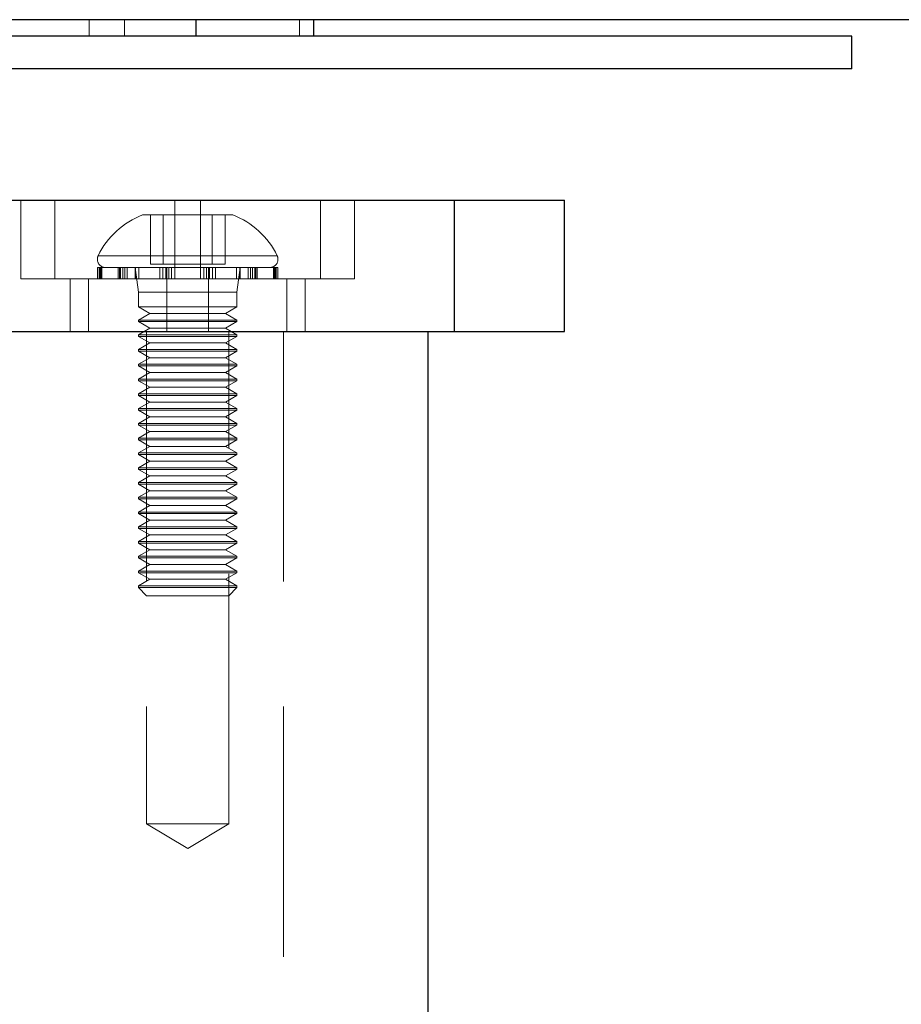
# Model space of a CAD drawing. Header units: millimetres. Extents: x 7 to 417, y 5 to 291.
# Tile 34 of 82: x 68.29 to 72.77, y 265.98 to 270.98. Entities that reach past the tile are written whole.
import ezdxf

# ---------------------------------------------------------------- set-up
doc = ezdxf.new("R2010")
doc.units = ezdxf.units.MM
doc.linetypes.add('HIDDEN', pattern=[1.905, 1.27, -0.635])

msp = doc.modelspace()

# ---------------------------------------------------------------- linework, layer by layer
at = {"color": 7, "linetype": 'HIDDEN', "lineweight": 18}
for p, q in [((68.6444, 270.97636), (68.6444, 270.89303)), ((68.82305, 270.97636), (68.82305, 270.89303)), ((69.71155, 270.97636), (69.71155, 270.89303)), ((68.29803, 270.05969), (68.29803, 269.65969)), ((68.47028, 269.65969), (68.47028, 270.05969)), ((69.07974, 269.65969), (69.07974, 270.05969)), ((69.20911, 269.65969), (69.20911, 270.05969)), ((69.81857, 269.65969), (69.81857, 270.05969)), ((69.99082, 269.65969), (69.99082, 270.05969)), ((70.49758, 270.05969), (70.49758, 269.39303)), ((69.37359, 269.98469), (68.91526, 269.98469)), ((68.95499, 269.73469), (68.95499, 269.98469)), ((69.02031, 269.73469), (69.02031, 269.98469)), ((69.07911, 269.73469), (69.07911, 269.98469)), ((69.20974, 269.73469), (69.20974, 269.98469)), ((69.26854, 269.73469), (69.26854, 269.98469)), ((69.33386, 269.73469), (69.33386, 269.98469)), ((68.69189, 269.77789), (69.59695, 269.77789)), ((68.70374, 269.71803), (68.68609, 269.71803)), ((68.68609, 269.71803), (68.68609, 269.65969)), ((68.69603, 269.65969), (68.69603, 269.71803)), ((68.6998, 269.65969), (68.6998, 269.71803)), ((68.70374, 269.65969), (68.70374, 269.71803)), ((68.70864, 269.71803), (68.70374, 269.71803)), ((68.70864, 269.65969), (68.70864, 269.71803)), ((68.82577, 269.71803), (68.70864, 269.71803)), ((68.79121, 269.65969), (68.79121, 269.71803)), ((68.79776, 269.65969), (68.79776, 269.71803)), ((68.80356, 269.65969), (68.80356, 269.71803)), ((68.81499, 269.65969), (68.81499, 269.71803)), ((68.82577, 269.65969), (68.82577, 269.71803)), ((68.83802, 269.71803), (68.82577, 269.71803)), ((68.83802, 269.65969), (68.83802, 269.71803)), ((69.03318, 269.71803), (68.83802, 269.71803)), ((68.87776, 269.71803), (68.87776, 269.65969)), ((68.87776, 269.71803), (68.89442, 269.59303)), ((68.87931, 269.65969), (68.87931, 269.71803)), ((68.8972, 269.65969), (68.8972, 269.71803)), ((68.95499, 269.73469), (69.02031, 269.73469)), ((69.00243, 269.65969), (69.00243, 269.71803)), ((69.01845, 269.65969), (69.01845, 269.71803)), ((69.02031, 269.73469), (69.20974, 269.73469)), ((69.03318, 269.65969), (69.03318, 269.71803)), ((69.04609, 269.71803), (69.03318, 269.71803)), ((69.03844, 269.65969), (69.03844, 269.71803)), ((69.0495, 269.65969), (69.0495, 269.71803)), ((69.27039, 269.71803), (69.0495, 269.71803)), ((69.06288, 269.65969), (69.06288, 269.71803)), ((69.20974, 269.73469), (69.33386, 269.73469)), ((69.22597, 269.65969), (69.22597, 269.71803)), ((69.23935, 269.65969), (69.23935, 269.71803)), ((69.25041, 269.65969), (69.25041, 269.71803)), ((69.25567, 269.65969), (69.25567, 269.71803)), ((69.27039, 269.65969), (69.27039, 269.71803)), ((69.28642, 269.71803), (69.27077, 269.71803)), ((69.28642, 269.65969), (69.28642, 269.71803)), ((69.47386, 269.71803), (69.28642, 269.71803)), ((69.39165, 269.65969), (69.39165, 269.71803)), ((69.39442, 269.59303), (69.41109, 269.71803)), ((69.40954, 269.65969), (69.40954, 269.71803)), ((69.41109, 269.65969), (69.41109, 269.71803)), ((69.45083, 269.65969), (69.45083, 269.71803)), ((69.46308, 269.65969), (69.46308, 269.71803)), ((69.47386, 269.65969), (69.47386, 269.71803)), ((69.48529, 269.71803), (69.47386, 269.71803)), ((69.48529, 269.65969), (69.48529, 269.71803)), ((69.58905, 269.71803), (69.48529, 269.71803)), ((69.49108, 269.65969), (69.49108, 269.71803)), ((69.49763, 269.65969), (69.49763, 269.71803)), ((69.58021, 269.65969), (69.58021, 269.71803)), ((69.58511, 269.65969), (69.58511, 269.71803)), ((69.58905, 269.65969), (69.58905, 269.71803)), ((69.59282, 269.71803), (69.58905, 269.71803)), ((69.59282, 269.65969), (69.59282, 269.71803)), ((69.60276, 269.71803), (69.59282, 269.71803)), ((69.60276, 269.65969), (69.60276, 269.71803)), ((68.29803, 269.65969), (68.47028, 269.65969)), ((68.47028, 269.65969), (69.07974, 269.65969)), ((68.54803, 269.65969), (68.54803, 269.39303)), ((68.64078, 269.39303), (68.64078, 269.65969)), ((69.03861, 269.39303), (69.03861, 269.65969)), ((69.07974, 269.65969), (69.99082, 269.65969)), ((69.25024, 269.39303), (69.25024, 269.65969)), ((69.64807, 269.39303), (69.64807, 269.65969)), ((69.74082, 269.39303), (69.74082, 269.65969)), ((69.39442, 269.59303), (68.89442, 269.59303)), ((68.89442, 269.59303), (68.89442, 269.51803)), ((69.39442, 269.51803), (69.39442, 269.59303)), ((68.89442, 269.51803), (69.39442, 269.51803)), ((68.89442, 269.51803), (68.95216, 269.48469)), ((69.33669, 269.48469), (69.39442, 269.51803)), ((68.95216, 269.48469), (68.89442, 269.45136)), ((68.89442, 269.45136), (69.39442, 269.45136)), ((68.89442, 269.45136), (68.89442, 269.44303)), ((68.95216, 269.48469), (69.33669, 269.48469)), ((69.39442, 269.45136), (69.33669, 269.48469)), ((69.39442, 269.44303), (69.39442, 269.45136)), ((68.89442, 269.44303), (69.39442, 269.44303)), ((68.89442, 269.44303), (68.95216, 269.40969)), ((68.95216, 269.40969), (68.89442, 269.37636)), ((68.95216, 269.40969), (69.33669, 269.40969)), ((69.33669, 269.40969), (69.39442, 269.44303)), ((69.39442, 269.37636), (69.33669, 269.40969)), ((68.89442, 269.37636), (69.39442, 269.37636)), ((68.89442, 269.37636), (68.89442, 269.36803)), ((68.89442, 269.36803), (69.39442, 269.36803)), ((68.89442, 269.36803), (68.95216, 269.33469)), ((68.93609, 269.39303), (68.93609, 266.89303)), ((69.33669, 269.33469), (69.39442, 269.36803)), ((69.35276, 266.89303), (69.35276, 269.39303)), ((69.39442, 269.36803), (69.39442, 269.37636)), ((69.63124, 269.39303), (69.63124, 261.14303)), ((68.95216, 269.33469), (68.89442, 269.30136)), ((68.89442, 269.30136), (69.39442, 269.30136)), ((68.89442, 269.30136), (68.89442, 269.29303)), ((68.95216, 269.33469), (69.33669, 269.33469)), ((69.39442, 269.30136), (69.33669, 269.33469)), ((69.39442, 269.29303), (69.39442, 269.30136)), ((68.89442, 269.29303), (69.39442, 269.29303)), ((68.89442, 269.29303), (68.95216, 269.25969)), ((68.95216, 269.25969), (68.89442, 269.22636)), ((68.95216, 269.25969), (69.33669, 269.25969)), ((69.33669, 269.25969), (69.39442, 269.29303)), ((69.39442, 269.22636), (69.33669, 269.25969)), ((68.89442, 269.22636), (69.39442, 269.22636)), ((68.89442, 269.22636), (68.89442, 269.21803)), ((68.89442, 269.21803), (69.39442, 269.21803)), ((68.89442, 269.21803), (68.95216, 269.18469)), ((69.33669, 269.18469), (69.39442, 269.21803)), ((69.39442, 269.21803), (69.39442, 269.22636)), ((68.95216, 269.18469), (68.89442, 269.15136)), ((68.89442, 269.15136), (69.39442, 269.15136)), ((68.89442, 269.15136), (68.89442, 269.14303)), ((68.95216, 269.18469), (69.33669, 269.18469)), ((69.39442, 269.15136), (69.33669, 269.18469)), ((69.39442, 269.14303), (69.39442, 269.15136)), ((68.89442, 269.14303), (69.39442, 269.14303)), ((68.89442, 269.14303), (68.95216, 269.10969)), ((68.95216, 269.10969), (68.89442, 269.07636)), ((68.95216, 269.10969), (69.33669, 269.10969)), ((69.33669, 269.10969), (69.39442, 269.14303)), ((69.39442, 269.07636), (69.33669, 269.10969)), ((68.89442, 269.07636), (69.39442, 269.07636)), ((68.89442, 269.07636), (68.89442, 269.06803)), ((68.89442, 269.06803), (69.39442, 269.06803)), ((68.89442, 269.06803), (68.95216, 269.03469)), ((69.33669, 269.03469), (69.39442, 269.06803)), ((69.39442, 269.06803), (69.39442, 269.07636)), ((68.95216, 269.03469), (68.89442, 269.00136)), ((68.89442, 269.00136), (69.39442, 269.00136)), ((68.89442, 269.00136), (68.89442, 268.99303)), ((68.95216, 269.03469), (69.33669, 269.03469)), ((69.39442, 269.00136), (69.33669, 269.03469)), ((69.39442, 268.99303), (69.39442, 269.00136)), ((68.89442, 268.99303), (69.39442, 268.99303)), ((68.89442, 268.99303), (68.95216, 268.95969)), ((68.95216, 268.95969), (68.89442, 268.92636)), ((68.95216, 268.95969), (69.33669, 268.95969)), ((69.33669, 268.95969), (69.39442, 268.99303)), ((69.39442, 268.92636), (69.33669, 268.95969)), ((68.89442, 268.92636), (69.39442, 268.92636)), ((68.89442, 268.92636), (68.89442, 268.91803)), ((68.89442, 268.91803), (69.39442, 268.91803)), ((68.89442, 268.91803), (68.95216, 268.88469)), ((69.33669, 268.88469), (69.39442, 268.91803)), ((69.39442, 268.91803), (69.39442, 268.92636)), ((68.95216, 268.88469), (68.89442, 268.85136)), ((68.89442, 268.85136), (69.39442, 268.85136)), ((68.89442, 268.85136), (68.89442, 268.84303)), ((68.95216, 268.88469), (69.33669, 268.88469)), ((69.39442, 268.85136), (69.33669, 268.88469)), ((69.39442, 268.84303), (69.39442, 268.85136)), ((68.89442, 268.84303), (69.39442, 268.84303)), ((68.89442, 268.84303), (68.95216, 268.80969)), ((68.95216, 268.80969), (68.89442, 268.77636)), ((68.95216, 268.80969), (69.33669, 268.80969)), ((69.33669, 268.80969), (69.39442, 268.84303)), ((69.39442, 268.77636), (69.33669, 268.80969)), ((68.89442, 268.77636), (69.39442, 268.77636)), ((68.89442, 268.77636), (68.89442, 268.76803)), ((68.89442, 268.76803), (69.39442, 268.76803)), ((68.89442, 268.76803), (68.95216, 268.73469)), ((69.33669, 268.73469), (69.39442, 268.76803)), ((69.39442, 268.76803), (69.39442, 268.77636)), ((68.95216, 268.73469), (68.89442, 268.70136)), ((68.89442, 268.70136), (69.39442, 268.70136)), ((68.89442, 268.70136), (68.89442, 268.69303)), ((68.95216, 268.73469), (69.33669, 268.73469)), ((69.39442, 268.70136), (69.33669, 268.73469)), ((69.39442, 268.69303), (69.39442, 268.70136)), ((68.89442, 268.69303), (69.39442, 268.69303)), ((68.89442, 268.69303), (68.95216, 268.65969)), ((68.95216, 268.65969), (68.89442, 268.62636)), ((68.95216, 268.65969), (69.33669, 268.65969)), ((69.33669, 268.65969), (69.39442, 268.69303)), ((69.39442, 268.62636), (69.33669, 268.65969)), ((68.89442, 268.62636), (69.39442, 268.62636)), ((68.89442, 268.62636), (68.89442, 268.61803)), ((68.89442, 268.61803), (69.39442, 268.61803)), ((68.89442, 268.61803), (68.95216, 268.58469)), ((69.33669, 268.58469), (69.39442, 268.61803)), ((69.39442, 268.61803), (69.39442, 268.62636)), ((68.95216, 268.58469), (68.89442, 268.55136)), ((68.89442, 268.55136), (69.39442, 268.55136)), ((68.89442, 268.55136), (68.89442, 268.54303)), ((68.95216, 268.58469), (69.33669, 268.58469)), ((69.39442, 268.55136), (69.33669, 268.58469)), ((69.39442, 268.54303), (69.39442, 268.55136)), ((68.89442, 268.54303), (69.39442, 268.54303)), ((68.89442, 268.54303), (68.95216, 268.50969)), ((68.95216, 268.50969), (68.89442, 268.47636)), ((68.95216, 268.50969), (69.33669, 268.50969)), ((69.33669, 268.50969), (69.39442, 268.54303)), ((69.39442, 268.47636), (69.33669, 268.50969)), ((68.89442, 268.47636), (69.39442, 268.47636)), ((68.89442, 268.47636), (68.89442, 268.46803)), ((68.89442, 268.46803), (69.39442, 268.46803)), ((68.89442, 268.46803), (68.95216, 268.43469)), ((69.33669, 268.43469), (69.39442, 268.46803)), ((69.39442, 268.46803), (69.39442, 268.47636)), ((68.95216, 268.43469), (68.89442, 268.40136)), ((68.89442, 268.40136), (69.39442, 268.40136)), ((68.89442, 268.40136), (68.89442, 268.39303)), ((68.95216, 268.43469), (69.33669, 268.43469)), ((69.39442, 268.40136), (69.33669, 268.43469)), ((69.39442, 268.39303), (69.39442, 268.40136)), ((68.89442, 268.39303), (69.39442, 268.39303)), ((68.89442, 268.39303), (68.95216, 268.35969)), ((68.95216, 268.35969), (68.89442, 268.32636)), ((68.95216, 268.35969), (69.33669, 268.35969)), ((69.33669, 268.35969), (69.39442, 268.39303)), ((69.39442, 268.32636), (69.33669, 268.35969)), ((68.89442, 268.32636), (69.39442, 268.32636)), ((68.89442, 268.32636), (68.89442, 268.31803)), ((68.89442, 268.31803), (69.39442, 268.31803)), ((68.89442, 268.31803), (68.95216, 268.28469)), ((69.33669, 268.28469), (69.39442, 268.31803)), ((69.39442, 268.31803), (69.39442, 268.32636)), ((68.95216, 268.28469), (68.89442, 268.25136)), ((68.89442, 268.25136), (69.39442, 268.25136)), ((68.89442, 268.25136), (68.89442, 268.24303)), ((68.95216, 268.28469), (69.33669, 268.28469)), ((69.39442, 268.25136), (69.33669, 268.28469)), ((69.39442, 268.24303), (69.39442, 268.25136)), ((68.89442, 268.24303), (69.39442, 268.24303)), ((68.89442, 268.24303), (68.95216, 268.20969)), ((68.95216, 268.20969), (68.89442, 268.17636)), ((68.95216, 268.20969), (69.33669, 268.20969)), ((69.33669, 268.20969), (69.39442, 268.24303)), ((69.39442, 268.17636), (69.33669, 268.20969)), ((68.89442, 268.17636), (69.39442, 268.17636)), ((68.89442, 268.17636), (68.89442, 268.16803)), ((68.89442, 268.16803), (69.39442, 268.16803)), ((68.89442, 268.16803), (68.95216, 268.13469)), ((69.33669, 268.13469), (69.39442, 268.16803)), ((69.39442, 268.16803), (69.39442, 268.17636)), ((68.95216, 268.13469), (68.89442, 268.10136)), ((68.89442, 268.10136), (69.39442, 268.10136)), ((68.89442, 268.10136), (68.89442, 268.09303)), ((68.95216, 268.13469), (69.33669, 268.13469)), ((69.39442, 268.10136), (69.33669, 268.13469)), ((69.39442, 268.09303), (69.39442, 268.10136)), ((69.39442, 268.09303), (68.89442, 268.09303)), ((68.89442, 268.09303), (68.93609, 268.05136)), ((69.35276, 268.05136), (68.93609, 268.05136)), ((69.35276, 268.05136), (69.39442, 268.09303)), ((68.93609, 266.89303), (69.35276, 266.89303)), ((68.93609, 266.89303), (69.14442, 266.76785)), ((69.14442, 266.76785), (69.35276, 266.89303))]:
    msp.add_line(p, q, dxfattribs=at)
at = {"color": 7, "linetype": 'Continuous', "lineweight": 25}
for p, q in [((69.18566, 270.97636), (69.18566, 270.89303)), ((69.78275, 270.97636), (69.78275, 270.89303)), ((72.51556, 270.89303), (58.34889, 270.89303)), ((72.51556, 270.72636), (72.51556, 270.89303)), ((72.51556, 270.72636), (58.34889, 270.72636)), ((66.97392, 270.05969), (70.49758, 270.05969)), ((70.49758, 270.05969), (70.49758, 269.39303)), ((70.49758, 270.05969), (71.05726, 270.05969)), ((71.05726, 269.39303), (71.05726, 270.05969)), ((66.97392, 269.39303), (70.49758, 269.39303)), ((70.3626, 269.39303), (70.3626, 261.14303)), ((70.49758, 269.39303), (71.05726, 269.39303))]:
    msp.add_line(p, q, dxfattribs=at)
at = {"color": 7, "linetype": 'HIDDEN', "lineweight": 18}
for centre, radius, start, end in [((69.0651, 269.5959), 0.41667, 111.07634, 154.10138), ((69.22375, 269.5959), 0.41667, 25.89862, 68.92366), ((68.72776, 269.75969), 0.04167, 154.10138, 270), ((69.56109, 269.75969), 0.04167, 270, 25.89862)]:
    msp.add_arc(centre, radius, start, end, dxfattribs=at)
at = {"color": 7, "linetype": 'Continuous', "lineweight": 25}
msp.add_open_spline([(210.59914, 270.97636), (210.59111, 270.97636), (210.57504, 270.97636), (210.44543, 270.97636), (210.24083, 270.97636), (209.95602, 270.97636), (209.59566, 270.97636), (209.16014, 270.97636), (208.65254, 270.97636), (208.07383, 270.97636), (207.42973, 270.97636), (206.70152, 270.97636), (205.88167, 270.97636), (204.96905, 270.97636), (203.99124, 270.97636), (202.95876, 270.97636), (201.9504, 270.97636), (200.98048, 270.97636), (200.0677, 270.97636), (199.13139, 270.97636), (198.17365, 270.97636), (196.9307, 270.97636), (195.3769, 270.97636), (193.49219, 270.97636), (191.54984, 270.97636), (189.55495, 270.97636), (187.51261, 270.97636), (185.42484, 270.97636), (183.22757, 270.97636), (180.92394, 270.97636), (178.51576, 270.97636), (176.07942, 270.97636), (173.61338, 270.97636), (170.96394, 270.97636), (168.12833, 270.97636), (165.10735, 270.97636), (162.06111, 270.97636), (158.9991, 270.97636), (155.93118, 270.97636), (152.66122, 270.97636), (149.20088, 270.97636), (145.5294, 270.97636), (141.858, 270.97636), (137.92871, 270.97636), (133.75733, 270.97636), (129.32724, 270.97636), (124.88375, 270.97636), (120.41985, 270.97636), (115.94181, 270.97636), (111.66862, 270.97636), (107.60962, 270.97636), (103.77206, 270.97636), (99.94646, 270.97636), (96.13187, 270.97636), (92.3558, 270.97636), (88.60951, 270.97636), (84.90519, 270.97636), (81.20434, 270.97636), (77.65744, 270.97636), (74.24307, 270.97636), (70.97957, 270.97636), (67.72576, 270.97636), (64.48991, 270.97636), (61.26547, 270.97636), (58.05834, 270.97636), (54.88177, 270.97636), (51.89858, 270.97636), (49.10823, 270.97636), (46.50655, 270.97636), (43.94311, 270.97636), (41.41297, 270.97636), (38.91831, 270.97636), (36.64062, 270.97636), (34.57092, 270.97636), (32.7053, 270.97636), (30.87335, 270.97636), (29.08697, 270.97636), (27.3547, 270.97636), (25.80498, 270.97636), (24.43666, 270.97636), (23.22635, 270.97636), (22.05982, 270.97636), (20.9309, 270.97636), (19.92519, 270.97636), (19.03607, 270.97636), (18.25321, 270.97636), (17.50838, 270.97636), (16.8038, 270.97636), (16.10918, 270.97636), (15.4361, 270.97636), (14.79277, 270.97636), (14.21456, 270.97636), (13.70477, 270.97636), (13.26673, 270.97636), (12.90512, 270.97636), (12.62027, 270.97636), (12.41654, 270.97636), (12.28865, 270.97636), (12.27347, 270.97636), (12.26595, 270.97636)], degree=3, knots=[0, 0, 0, 0, 0.0062971, 0.0126066, 0.0188716, 0.0250989, 0.0313769, 0.037602, 0.0438954, 0.050224, 0.0565578, 0.0628727, 0.0698306, 0.0769084, 0.083914, 0.0909826, 0.0980385, 0.1035716, 0.1091836, 0.1146508, 0.1201484, 0.1257213, 0.1356239, 0.1456043, 0.1556061, 0.1655579, 0.1755956, 0.1856489, 0.1956824, 0.2067634, 0.217808, 0.228809, 0.2398434, 0.2509051, 0.2640001, 0.277126, 0.2902414, 0.3033266, 0.3163581, 0.3292873, 0.3447002, 0.3598911, 0.3752323, 0.3904341, 0.4086469, 0.4268031, 0.4450298, 0.4632719, 0.4815788, 0.4999129, 0.5156127, 0.5312965, 0.5469387, 0.5625331, 0.578144, 0.5933963, 0.608729, 0.6239477, 0.6393083, 0.6529021, 0.6666543, 0.6803175, 0.694007, 0.7077787, 0.7215786, 0.7353685, 0.7491127, 0.7607913, 0.7724415, 0.7840624, 0.7956573, 0.8073397, 0.8190242, 0.8281668, 0.8374393, 0.8466629, 0.8558818, 0.8651109, 0.8742265, 0.8813041, 0.8882611, 0.8953259, 0.9023327, 0.9093975, 0.9149795, 0.9204844, 0.9260782, 0.9316243, 0.9370981, 0.9434669, 0.9497446, 0.9560525, 0.9623907, 0.9686607, 0.9749644, 0.9812175, 0.9874942, 0.9938019, 1, 1, 1, 1], dxfattribs=at)

doc.saveas('drawing.dxf')
